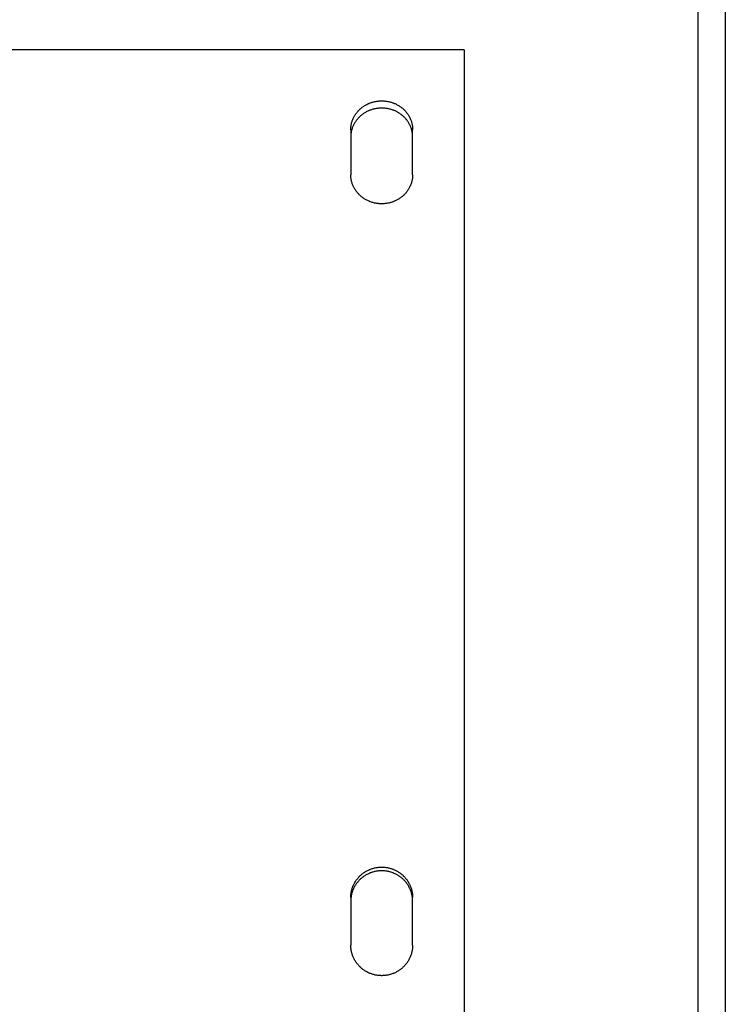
# Model space of a CAD drawing. Header units: inches. Extents: x 24 to 1128, y -69 to 748.
# Tile 114 of 256: x 180.5 to 186.92, y 311.49 to 320.44. Entities that reach past the tile are written whole.
import ezdxf

# ---------------------------------------------------------------- set-up
doc = ezdxf.new("R2010")
doc.units = ezdxf.units.IN
doc.header["$LTSCALE"] = 32
doc.header["$MEASUREMENT"] = 0
doc.layers.add('Visible (ANSI)', color=7, linetype='Continuous', lineweight=30)

msp = doc.modelspace()

# ---------------------------------------------------------------- linework, layer by layer
at = {"layer": 'Visible (ANSI)'}
for p, q in [((186.66537, 343.36164), (186.66537, 302.53536)), ((186.91537, 343.11249), (186.91537, 302.55588)), ((184.54037, 320.17132), (168.54037, 320.17132)), ((184.54037, 320.17132), (184.54037, 304.00722)), ((183.50912, 319.44441), (183.50912, 319.03476)), ((184.07162, 319.03476), (184.07162, 319.44441)), ((183.50912, 312.46076), (183.50912, 312.02877)), ((184.07162, 312.02877), (184.07162, 312.46076))]:
    msp.add_line(p, q, dxfattribs=at)
for points, knots in [([(183.50912, 319.44441), (183.50912, 319.449), (183.50925, 319.45358), (183.5095, 319.45816), (183.50976, 319.46274), (183.51015, 319.46731), (183.51066, 319.47187), (183.51117, 319.47643), (183.51181, 319.48098), (183.51258, 319.4855), (183.51335, 319.49003), (183.51424, 319.49454), (183.51527, 319.49902), (183.51629, 319.5035), (183.51743, 319.50796), (183.5187, 319.51239), (183.51997, 319.51681), (183.52137, 319.52121), (183.52288, 319.52557), (183.5244, 319.52992), (183.52604, 319.53424), (183.5278, 319.53852), (183.52859, 319.54044), (183.5294, 319.54235), (183.53024, 319.54425), (183.53127, 319.54659), (183.53233, 319.54891), (183.53343, 319.55122), (183.53543, 319.55541), (183.53755, 319.55954), (183.53977, 319.56362), (183.542, 319.5677), (183.54435, 319.57173), (183.5468, 319.57569), (183.54925, 319.57966), (183.55182, 319.58357), (183.55449, 319.5874), (183.55717, 319.59124), (183.55995, 319.59502), (183.56283, 319.59872), (183.56572, 319.60243), (183.56871, 319.60606), (183.5718, 319.60962), (183.57488, 319.61317), (183.57807, 319.61665), (183.58136, 319.62006), (183.58464, 319.62346), (183.58802, 319.62678), (183.5915, 319.63002), (183.59166, 319.63017), (183.59182, 319.63032), (183.59198, 319.63047), (183.5953, 319.63355), (183.5987, 319.63655), (183.60218, 319.63947), (183.60583, 319.64253), (183.60956, 319.6455), (183.61337, 319.64838), (183.61719, 319.65126), (183.62108, 319.65405), (183.62505, 319.65674), (183.62903, 319.65943), (183.63307, 319.66202), (183.63719, 319.66451), (183.6413, 319.667), (183.64549, 319.66939), (183.64974, 319.67168), (183.65399, 319.67397), (183.65831, 319.67615), (183.66268, 319.67823), (183.66705, 319.6803), (183.67149, 319.68227), (183.67597, 319.68413), (183.67864, 319.68524), (183.68132, 319.6863), (183.68402, 319.68733), (183.68586, 319.68803), (183.68772, 319.68872), (183.68958, 319.68938), (183.69417, 319.69102), (183.69879, 319.69255), (183.70346, 319.69396), (183.70813, 319.69538), (183.71284, 319.69668), (183.71758, 319.69786), (183.72232, 319.69904), (183.72709, 319.70011), (183.73189, 319.70106), (183.73669, 319.70201), (183.74152, 319.70285), (183.74637, 319.70356), (183.75122, 319.70428), (183.75609, 319.70487), (183.76097, 319.70535), (183.76585, 319.70583), (183.77074, 319.70619), (183.77565, 319.70643), (183.78055, 319.70667), (183.78546, 319.70679), (183.79037, 319.70679), (183.79104, 319.70679), (183.79171, 319.70678), (183.79238, 319.70678), (183.79662, 319.70675), (183.80086, 319.70663), (183.80509, 319.70643), (183.80999, 319.70619), (183.81489, 319.70583), (183.81977, 319.70535), (183.82465, 319.70487), (183.82952, 319.70428), (183.83437, 319.70356), (183.83922, 319.70285), (183.84404, 319.70201), (183.84884, 319.70106), (183.85365, 319.70011), (183.85842, 319.69904), (183.86316, 319.69786), (183.8679, 319.69668), (183.87261, 319.69538), (183.87728, 319.69396), (183.88194, 319.69255), (183.88657, 319.69102), (183.89116, 319.68938), (183.89308, 319.6887), (183.89498, 319.68799), (183.89688, 319.68727), (183.89953, 319.68626), (183.90216, 319.68522), (183.90476, 319.68413), (183.90925, 319.68227), (183.91368, 319.6803), (183.91805, 319.67823), (183.92243, 319.67615), (183.92675, 319.67397), (183.93099, 319.67168), (183.93525, 319.66939), (183.93943, 319.667), (183.94355, 319.66451), (183.94767, 319.66202), (183.95171, 319.65943), (183.95568, 319.65674), (183.95965, 319.65405), (183.96355, 319.65126), (183.96737, 319.64838), (183.97118, 319.6455), (183.97491, 319.64253), (183.97856, 319.63947), (183.98056, 319.63779), (183.98253, 319.63609), (183.98448, 319.63435), (183.98609, 319.63293), (183.98767, 319.63148), (183.98924, 319.63002), (183.99272, 319.62678), (183.9961, 319.62346), (183.99938, 319.62006), (184.00267, 319.61665), (184.00585, 319.61317), (184.00894, 319.60962), (184.01203, 319.60606), (184.01502, 319.60243), (184.01791, 319.59872), (184.02079, 319.59502), (184.02357, 319.59125), (184.02625, 319.5874), (184.02892, 319.58357), (184.03148, 319.57966), (184.03394, 319.57569), (184.03639, 319.57173), (184.03873, 319.5677), (184.04097, 319.56362), (184.04271, 319.56043), (184.04438, 319.55721), (184.04598, 319.55395), (184.04643, 319.55304), (184.04687, 319.55213), (184.0473, 319.55122), (184.0493, 319.54703), (184.05118, 319.5428), (184.05294, 319.53852), (184.0547, 319.53425), (184.05634, 319.52993), (184.05785, 319.52557), (184.05937, 319.52121), (184.06077, 319.51682), (184.06204, 319.51239), (184.06318, 319.50839), (184.06423, 319.50437), (184.06517, 319.50032), (184.06527, 319.49989), (184.06537, 319.49946), (184.06547, 319.49902), (184.06649, 319.49454), (184.06739, 319.49003), (184.06816, 319.4855), (184.06892, 319.48097), (184.06957, 319.47643), (184.07008, 319.47187), (184.07059, 319.46731), (184.07098, 319.46274), (184.07123, 319.45816), (184.07149, 319.45358), (184.07162, 319.44899), (184.07162, 319.44441)], [0, 0, 0, 0, 0.0375338, 0.0375338, 0.0375338, 0.0751179, 0.0751179, 0.0751179, 0.1127326, 0.1127326, 0.1127326, 0.1503562, 0.1503562, 0.1503562, 0.1879645, 0.1879645, 0.1879645, 0.2255309, 0.2255309, 0.2255309, 0.2630259, 0.2630259, 0.2630259, 0.2798106, 0.2798106, 0.2798106, 0.3004493, 0.3004493, 0.3004493, 0.3379287, 0.3379287, 0.3379287, 0.3754615, 0.3754615, 0.3754615, 0.4130229, 0.4130229, 0.4130229, 0.450587, 0.450587, 0.450587, 0.4881274, 0.4881274, 0.4881274, 0.5256175, 0.5256175, 0.5256175, 0.5630318, 0.5630318, 0.5630318, 0.564774, 0.564774, 0.564774, 0.6004411, 0.6004411, 0.6004411, 0.6379268, 0.6379268, 0.6379268, 0.6754533, 0.6754533, 0.6754533, 0.7129876, 0.7129876, 0.7129876, 0.7505009, 0.7505009, 0.7505009, 0.7879694, 0.7879694, 0.7879694, 0.8253763, 0.8253763, 0.8253763, 0.8475498, 0.8475498, 0.8475498, 0.8627288, 0.8627288, 0.8627288, 0.9001555, 0.9001555, 0.9001555, 0.9376465, 0.9376465, 0.9376465, 0.975161, 0.975161, 0.975161, 1.0126663, 1.0126663, 1.0126663, 1.0501387, 1.0501387, 1.0501387, 1.0875623, 1.0875623, 1.0875623, 1.1249275, 1.1249275, 1.1249275, 1.1300195, 1.1300195, 1.1300195, 1.1622761, 1.1622761, 1.1622761, 1.1996813, 1.1996813, 1.1996813, 1.2371359, 1.2371359, 1.2371359, 1.274625, 1.274625, 1.274625, 1.3121256, 1.3121256, 1.3121256, 1.349606, 1.349606, 1.349606, 1.3870263, 1.3870263, 1.3870263, 1.4026421, 1.4026421, 1.4026421, 1.4243744, 1.4243744, 1.4243744, 1.4617728, 1.4617728, 1.4617728, 1.4992285, 1.4992285, 1.4992285, 1.5367238, 1.5367238, 1.5367238, 1.5742344, 1.5742344, 1.5742344, 1.6117307, 1.6117307, 1.6117307, 1.6491793, 1.6491793, 1.6491793, 1.6696603, 1.6696603, 1.6696603, 1.6865644, 1.6865644, 1.6865644, 1.7240046, 1.7240046, 1.7240046, 1.7615052, 1.7615052, 1.7615052, 1.7990407, 1.7990407, 1.7990407, 1.8365849, 1.8365849, 1.8365849, 1.8741116, 1.8741116, 1.8741116, 1.9115949, 1.9115949, 1.9115949, 1.9408536, 1.9408536, 1.9408536, 1.9490138, 1.9490138, 1.9490138, 1.9864405, 1.9864405, 1.9864405, 2.023891, 2.023891, 2.023891, 2.0613394, 2.0613394, 2.0613394, 2.0951394, 2.0951394, 2.0951394, 2.0987624, 2.0987624, 2.0987624, 2.1362026, 2.1362026, 2.1362026, 2.1736806, 2.1736806, 2.1736806, 2.211174, 2.211174, 2.211174, 2.2486619, 2.2486619, 2.2486619, 2.2486619]), ([(184.07162, 319.37944), (184.07162, 319.384), (184.07149, 319.38857), (184.07123, 319.39312), (184.07098, 319.39768), (184.07059, 319.40223), (184.07008, 319.40677), (184.06957, 319.41131), (184.06892, 319.41583), (184.06816, 319.42034), (184.06739, 319.42484), (184.06649, 319.42933), (184.06547, 319.43379), (184.06445, 319.43825), (184.06331, 319.44269), (184.06204, 319.4471), (184.06077, 319.4515), (184.05937, 319.45587), (184.05785, 319.46022), (184.05634, 319.46455), (184.0547, 319.46885), (184.05294, 319.47311), (184.05221, 319.47487), (184.05147, 319.47662), (184.0507, 319.47836), (184.04961, 319.48084), (184.04848, 319.4833), (184.0473, 319.48574), (184.04531, 319.48991), (184.04319, 319.49403), (184.04097, 319.49809), (184.03873, 319.50215), (184.03639, 319.50616), (184.03394, 319.5101), (184.03148, 319.51405), (184.02892, 319.51794), (184.02625, 319.52176), (184.02357, 319.52558), (184.02079, 319.52934), (184.01791, 319.53303), (184.01502, 319.53671), (184.01203, 319.54033), (184.00894, 319.54387), (184.00585, 319.54741), (184.00267, 319.55087), (183.99938, 319.55426), (183.99615, 319.55759), (183.99283, 319.56084), (183.98941, 319.56402), (183.98588, 319.5673), (183.98226, 319.57048), (183.97856, 319.57358), (183.97491, 319.57663), (183.97118, 319.57959), (183.96737, 319.58245), (183.96355, 319.58532), (183.95965, 319.58809), (183.95568, 319.59077), (183.95171, 319.59344), (183.94767, 319.59602), (183.94355, 319.5985), (183.93943, 319.60098), (183.93525, 319.60336), (183.93099, 319.60564), (183.92675, 319.60791), (183.92243, 319.61009), (183.91805, 319.61215), (183.91368, 319.61422), (183.90925, 319.61618), (183.90476, 319.61803), (183.90232, 319.61904), (183.89986, 319.62002), (183.89738, 319.62097), (183.89532, 319.62175), (183.89324, 319.62252), (183.89116, 319.62326), (183.88657, 319.62489), (183.88194, 319.62641), (183.87728, 319.62782), (183.87261, 319.62922), (183.8679, 319.63052), (183.86316, 319.63169), (183.85842, 319.63287), (183.85365, 319.63394), (183.84884, 319.63488), (183.84404, 319.63583), (183.83922, 319.63666), (183.83437, 319.63737), (183.82952, 319.63808), (183.82465, 319.63868), (183.81977, 319.63915), (183.81489, 319.63963), (183.80999, 319.63998), (183.80509, 319.64022), (183.80019, 319.64046), (183.79528, 319.64058), (183.79037, 319.64058), (183.78978, 319.64058), (183.78919, 319.64058), (183.7886, 319.64058), (183.78428, 319.64055), (183.77996, 319.64043), (183.77565, 319.64022), (183.77074, 319.63998), (183.76585, 319.63963), (183.76097, 319.63915), (183.75609, 319.63868), (183.75122, 319.63808), (183.74637, 319.63737), (183.74152, 319.63666), (183.73669, 319.63583), (183.73189, 319.63488), (183.72709, 319.63394), (183.72232, 319.63287), (183.71758, 319.63169), (183.71284, 319.63052), (183.70813, 319.62922), (183.70346, 319.62782), (183.69879, 319.62641), (183.69417, 319.62489), (183.68958, 319.62326), (183.68758, 319.62255), (183.68559, 319.62182), (183.68361, 319.62106), (183.68105, 319.62009), (183.6785, 319.61908), (183.67597, 319.61803), (183.67149, 319.61618), (183.66706, 319.61422), (183.66268, 319.61215), (183.65831, 319.61009), (183.65399, 319.60791), (183.64974, 319.60564), (183.64549, 319.60336), (183.64131, 319.60098), (183.63719, 319.5985), (183.63307, 319.59602), (183.62903, 319.59344), (183.62505, 319.59077), (183.62109, 319.58809), (183.61719, 319.58532), (183.61337, 319.58245), (183.60956, 319.57959), (183.60583, 319.57663), (183.60218, 319.57358), (183.60003, 319.57178), (183.59791, 319.56996), (183.59582, 319.5681), (183.59437, 319.56681), (183.59292, 319.5655), (183.5915, 319.56417), (183.58802, 319.56095), (183.58464, 319.55764), (183.58136, 319.55426), (183.57807, 319.55087), (183.57488, 319.54741), (183.5718, 319.54387), (183.56871, 319.54033), (183.56572, 319.53671), (183.56283, 319.53303), (183.55995, 319.52934), (183.55717, 319.52558), (183.55449, 319.52176), (183.55182, 319.51794), (183.54926, 319.51405), (183.5468, 319.5101), (183.54435, 319.50616), (183.542, 319.50215), (183.53977, 319.49809), (183.53794, 319.49474), (183.53618, 319.49135), (183.53449, 319.48793), (183.53414, 319.4872), (183.53378, 319.48647), (183.53343, 319.48574), (183.53144, 319.48158), (183.52956, 319.47736), (183.5278, 319.47311), (183.52604, 319.46885), (183.5244, 319.46455), (183.52288, 319.46022), (183.52137, 319.45588), (183.51997, 319.4515), (183.5187, 319.4471), (183.51753, 319.44303), (183.51646, 319.43893), (183.5155, 319.4348), (183.51542, 319.43447), (183.51534, 319.43413), (183.51527, 319.43379), (183.51424, 319.42933), (183.51335, 319.42484), (183.51258, 319.42034), (183.51181, 319.41583), (183.51117, 319.41131), (183.51066, 319.40677), (183.51015, 319.40223), (183.50976, 319.39768), (183.5095, 319.39312), (183.50925, 319.38857), (183.50912, 319.384), (183.50912, 319.37944)], [0, 0, 0, 0, 0.0373586, 0.0373586, 0.0373586, 0.0747701, 0.0747701, 0.0747701, 0.1122148, 0.1122148, 0.1122148, 0.1496709, 0.1496709, 0.1496709, 0.1871144, 0.1871144, 0.1871144, 0.2245187, 0.2245187, 0.2245187, 0.2618544, 0.2618544, 0.2618544, 0.2772413, 0.2772413, 0.2772413, 0.2991263, 0.2991263, 0.2991263, 0.3364637, 0.3364637, 0.3364637, 0.3738614, 0.3738614, 0.3738614, 0.4112945, 0.4112945, 0.4112945, 0.448737, 0.448737, 0.448737, 0.4861623, 0.4861623, 0.4861623, 0.5235439, 0.5235439, 0.5235439, 0.5602595, 0.5602595, 0.5602595, 0.5981821, 0.5981821, 0.5981821, 0.6355906, 0.6355906, 0.6355906, 0.6730459, 0.6730459, 0.6730459, 0.7105155, 0.7105155, 0.7105155, 0.7479705, 0.7479705, 0.7479705, 0.7853877, 0.7853877, 0.7853877, 0.8227503, 0.8227503, 0.8227503, 0.8431011, 0.8431011, 0.8431011, 0.8600691, 0.8600691, 0.8600691, 0.8974681, 0.8974681, 0.8974681, 0.9349314, 0.9349314, 0.9349314, 0.9724193, 0.9724193, 0.9724193, 1.0099003, 1.0099003, 1.0099003, 1.0473516, 1.0473516, 1.0473516, 1.0847584, 1.0847584, 1.0847584, 1.1221121, 1.1221121, 1.1221121, 1.1266091, 1.1266091, 1.1266091, 1.1594519, 1.1594519, 1.1594519, 1.1968422, 1.1968422, 1.1968422, 1.2342763, 1.2342763, 1.2342763, 1.2717406, 1.2717406, 1.2717406, 1.3092132, 1.3092132, 1.3092132, 1.3466636, 1.3466636, 1.3466636, 1.3840531, 1.3840531, 1.3840531, 1.4003166, 1.4003166, 1.4003166, 1.4213674, 1.4213674, 1.4213674, 1.4587246, 1.4587246, 1.4587246, 1.4961321, 1.4961321, 1.4961321, 1.5335722, 1.5335722, 1.5335722, 1.5710203, 1.5710203, 1.5710203, 1.6084468, 1.6084468, 1.6084468, 1.6458183, 1.6458183, 1.6458183, 1.667778, 1.667778, 1.667778, 1.6831155, 1.6831155, 1.6831155, 1.7204555, 1.7204555, 1.7204555, 1.7578485, 1.7578485, 1.7578485, 1.795269, 1.795269, 1.795269, 1.8326911, 1.8326911, 1.8326911, 1.8700886, 1.8700886, 1.8700886, 1.9074359, 1.9074359, 1.9074359, 1.9381946, 1.9381946, 1.9381946, 1.944711, 1.944711, 1.944711, 1.981984, 1.981984, 1.981984, 2.0192766, 2.0192766, 2.0192766, 2.0565625, 2.0565625, 2.0565625, 2.0910087, 2.0910087, 2.0910087, 2.093818, 2.093818, 2.093818, 2.131085, 2.131085, 2.131085, 2.1683881, 2.1683881, 2.1683881, 2.205705, 2.205705, 2.205705, 2.243015, 2.243015, 2.243015, 2.243015]), ([(184.07162, 319.03476), (184.07162, 319.03015), (184.07149, 319.02554), (184.07123, 319.02094), (184.07098, 319.01634), (184.07059, 319.01175), (184.07008, 319.00717), (184.06957, 319.00258), (184.06892, 318.99801), (184.06816, 318.99346), (184.06739, 318.98891), (184.06649, 318.98438), (184.06547, 318.97987), (184.06445, 318.97536), (184.06331, 318.97088), (184.06204, 318.96642), (184.06077, 318.96197), (184.05937, 318.95755), (184.05785, 318.95317), (184.05634, 318.94879), (184.0547, 318.94444), (184.05294, 318.94013), (184.05215, 318.9382), (184.05134, 318.93628), (184.0505, 318.93436), (184.04947, 318.93201), (184.0484, 318.92967), (184.0473, 318.92735), (184.04531, 318.92313), (184.04319, 318.91897), (184.04097, 318.91486), (184.03874, 318.91075), (184.03639, 318.9067), (184.03394, 318.9027), (184.03148, 318.89871), (184.02892, 318.89477), (184.02625, 318.89091), (184.02357, 318.88704), (184.02079, 318.88323), (184.01791, 318.8795), (184.01502, 318.87577), (184.01203, 318.87211), (184.00894, 318.86852), (184.00585, 318.86494), (184.00267, 318.86143), (183.99938, 318.85799), (183.9961, 318.85457), (183.99272, 318.85122), (183.98924, 318.84795), (183.98908, 318.8478), (183.98892, 318.84765), (183.98876, 318.8475), (183.98544, 318.84439), (183.98204, 318.84136), (183.97856, 318.83842), (183.97491, 318.83533), (183.97118, 318.83233), (183.96737, 318.82943), (183.96355, 318.82652), (183.95965, 318.82371), (183.95568, 318.821), (183.95171, 318.81829), (183.94767, 318.81567), (183.94355, 318.81315), (183.93943, 318.81064), (183.93525, 318.80823), (183.93099, 318.80592), (183.92675, 318.80361), (183.92243, 318.80141), (183.91805, 318.79931), (183.91368, 318.79721), (183.90925, 318.79523), (183.90476, 318.79335), (183.9021, 318.79223), (183.89942, 318.79115), (183.89672, 318.79012), (183.89488, 318.78941), (183.89302, 318.78872), (183.89116, 318.78804), (183.88657, 318.78639), (183.88194, 318.78485), (183.87728, 318.78342), (183.87261, 318.78199), (183.8679, 318.78068), (183.86316, 318.77948), (183.85842, 318.77829), (183.85365, 318.77721), (183.84884, 318.77625), (183.84404, 318.77529), (183.83922, 318.77445), (183.83437, 318.77373), (183.82952, 318.773), (183.82465, 318.7724), (183.81977, 318.77192), (183.81489, 318.77143), (183.80999, 318.77107), (183.80509, 318.77083), (183.80019, 318.77059), (183.79528, 318.77047), (183.79037, 318.77047), (183.7897, 318.77047), (183.78903, 318.77047), (183.78836, 318.77047), (183.78412, 318.7705), (183.77988, 318.77062), (183.77565, 318.77083), (183.77074, 318.77107), (183.76585, 318.77143), (183.76097, 318.77192), (183.75609, 318.7724), (183.75122, 318.773), (183.74637, 318.77373), (183.74152, 318.77445), (183.73669, 318.77529), (183.73189, 318.77625), (183.72709, 318.77721), (183.72232, 318.77829), (183.71758, 318.77948), (183.71284, 318.78068), (183.70813, 318.78199), (183.70346, 318.78342), (183.69879, 318.78485), (183.69417, 318.78639), (183.68958, 318.78804), (183.68766, 318.78874), (183.68576, 318.78945), (183.68386, 318.79018), (183.68121, 318.7912), (183.67858, 318.79225), (183.67597, 318.79335), (183.67149, 318.79523), (183.66705, 318.79721), (183.66268, 318.79931), (183.65831, 318.80141), (183.65399, 318.80361), (183.64974, 318.80592), (183.64549, 318.80823), (183.64131, 318.81064), (183.63719, 318.81315), (183.63307, 318.81567), (183.62903, 318.81828), (183.62505, 318.821), (183.62108, 318.82371), (183.61719, 318.82652), (183.61337, 318.82943), (183.60956, 318.83233), (183.60583, 318.83533), (183.60218, 318.83842), (183.60018, 318.84011), (183.59821, 318.84183), (183.59626, 318.84358), (183.59465, 318.84502), (183.59306, 318.84648), (183.5915, 318.84795), (183.58802, 318.85122), (183.58464, 318.85457), (183.58136, 318.85799), (183.57807, 318.86143), (183.57488, 318.86494), (183.5718, 318.86852), (183.56871, 318.87211), (183.56572, 318.87577), (183.56283, 318.8795), (183.55995, 318.88323), (183.55717, 318.88704), (183.55449, 318.89091), (183.55182, 318.89477), (183.54926, 318.89871), (183.5468, 318.9027), (183.54435, 318.9067), (183.542, 318.91075), (183.53977, 318.91486), (183.53803, 318.91807), (183.53636, 318.92132), (183.53476, 318.9246), (183.53431, 318.92551), (183.53387, 318.92643), (183.53343, 318.92735), (183.53144, 318.93156), (183.52956, 318.93583), (183.5278, 318.94013), (183.52604, 318.94443), (183.5244, 318.94878), (183.52288, 318.95317), (183.52137, 318.95755), (183.51997, 318.96197), (183.5187, 318.96642), (183.51756, 318.97044), (183.51651, 318.97449), (183.51557, 318.97856), (183.51546, 318.979), (183.51536, 318.97943), (183.51527, 318.97987), (183.51424, 318.98438), (183.51335, 318.98891), (183.51258, 318.99346), (183.51181, 318.99802), (183.51117, 319.00259), (183.51066, 319.00717), (183.51015, 319.01175), (183.50976, 319.01634), (183.5095, 319.02094), (183.50925, 319.02554), (183.50912, 319.03015), (183.50912, 319.03476)], [0, 0, 0, 0, 0.0375338, 0.0375338, 0.0375338, 0.0751179, 0.0751179, 0.0751179, 0.1127326, 0.1127326, 0.1127326, 0.1503562, 0.1503562, 0.1503562, 0.1879645, 0.1879645, 0.1879645, 0.2255309, 0.2255309, 0.2255309, 0.2630259, 0.2630259, 0.2630259, 0.2798106, 0.2798106, 0.2798106, 0.3004493, 0.3004493, 0.3004493, 0.3379287, 0.3379287, 0.3379287, 0.3754615, 0.3754615, 0.3754615, 0.4130229, 0.4130229, 0.4130229, 0.450587, 0.450587, 0.450587, 0.4881274, 0.4881274, 0.4881274, 0.5256175, 0.5256175, 0.5256175, 0.5630318, 0.5630318, 0.5630318, 0.564774, 0.564774, 0.564774, 0.6004411, 0.6004411, 0.6004411, 0.6379268, 0.6379268, 0.6379268, 0.6754533, 0.6754533, 0.6754533, 0.7129876, 0.7129876, 0.7129876, 0.7505009, 0.7505009, 0.7505009, 0.7879694, 0.7879694, 0.7879694, 0.8253763, 0.8253763, 0.8253763, 0.8475498, 0.8475498, 0.8475498, 0.8627288, 0.8627288, 0.8627288, 0.9001555, 0.9001555, 0.9001555, 0.9376465, 0.9376465, 0.9376465, 0.975161, 0.975161, 0.975161, 1.0126663, 1.0126663, 1.0126663, 1.0501387, 1.0501387, 1.0501387, 1.0875623, 1.0875623, 1.0875623, 1.1249275, 1.1249275, 1.1249275, 1.1300195, 1.1300195, 1.1300195, 1.1622761, 1.1622761, 1.1622761, 1.1996813, 1.1996813, 1.1996813, 1.2371359, 1.2371359, 1.2371359, 1.274625, 1.274625, 1.274625, 1.3121256, 1.3121256, 1.3121256, 1.349606, 1.349606, 1.349606, 1.3870263, 1.3870263, 1.3870263, 1.4026421, 1.4026421, 1.4026421, 1.4243744, 1.4243744, 1.4243744, 1.4617728, 1.4617728, 1.4617728, 1.4992285, 1.4992285, 1.4992285, 1.5367238, 1.5367238, 1.5367238, 1.5742344, 1.5742344, 1.5742344, 1.6117307, 1.6117307, 1.6117307, 1.6491793, 1.6491793, 1.6491793, 1.6696603, 1.6696603, 1.6696603, 1.6865644, 1.6865644, 1.6865644, 1.7240046, 1.7240046, 1.7240046, 1.7615052, 1.7615052, 1.7615052, 1.7990407, 1.7990407, 1.7990407, 1.8365849, 1.8365849, 1.8365849, 1.8741116, 1.8741116, 1.8741116, 1.9115949, 1.9115949, 1.9115949, 1.9408536, 1.9408536, 1.9408536, 1.9490138, 1.9490138, 1.9490138, 1.9864405, 1.9864405, 1.9864405, 2.023891, 2.023891, 2.023891, 2.0613394, 2.0613394, 2.0613394, 2.0951394, 2.0951394, 2.0951394, 2.0987624, 2.0987624, 2.0987624, 2.1362026, 2.1362026, 2.1362026, 2.1736806, 2.1736806, 2.1736806, 2.211174, 2.211174, 2.211174, 2.2486619, 2.2486619, 2.2486619, 2.2486619]), ([(183.50912, 312.46076), (183.50912, 312.46561), (183.50925, 312.47045), (183.5095, 312.47528), (183.50976, 312.48012), (183.51015, 312.48495), (183.51066, 312.48976), (183.51117, 312.49457), (183.51181, 312.49937), (183.51258, 312.50415), (183.51335, 312.50894), (183.51424, 312.5137), (183.51527, 312.51843), (183.51629, 312.52317), (183.51743, 312.52787), (183.5187, 312.53255), (183.51997, 312.53722), (183.52137, 312.54186), (183.52288, 312.54647), (183.5244, 312.55107), (183.52604, 312.55563), (183.5278, 312.56016), (183.52859, 312.56218), (183.5294, 312.5642), (183.53024, 312.56621), (183.53127, 312.56868), (183.53233, 312.57113), (183.53343, 312.57357), (183.53543, 312.57799), (183.53755, 312.58236), (183.53977, 312.58667), (183.542, 312.59098), (183.54435, 312.59524), (183.5468, 312.59942), (183.54925, 312.60362), (183.55182, 312.60774), (183.55449, 312.6118), (183.55717, 312.61586), (183.55995, 312.61985), (183.56283, 312.62376), (183.56572, 312.62767), (183.56871, 312.63151), (183.5718, 312.63527), (183.57488, 312.63903), (183.57807, 312.64271), (183.58136, 312.64631), (183.58464, 312.6499), (183.58802, 312.65341), (183.5915, 312.65683), (183.59166, 312.65699), (183.59182, 312.65715), (183.59198, 312.65731), (183.5953, 312.66057), (183.5987, 312.66374), (183.60218, 312.66682), (183.60583, 312.67006), (183.60956, 312.6732), (183.61337, 312.67624), (183.61719, 312.67929), (183.62108, 312.68223), (183.62505, 312.68508), (183.62903, 312.68792), (183.63307, 312.69066), (183.63719, 312.69329), (183.6413, 312.69593), (183.64549, 312.69845), (183.64974, 312.70087), (183.65399, 312.70329), (183.65831, 312.7056), (183.66268, 312.7078), (183.66705, 312.70999), (183.67149, 312.71207), (183.67597, 312.71404), (183.67864, 312.71521), (183.68132, 312.71633), (183.68402, 312.71742), (183.68586, 312.71816), (183.68772, 312.71889), (183.68958, 312.71959), (183.69417, 312.72133), (183.69879, 312.72294), (183.70346, 312.72443), (183.70813, 312.72593), (183.71284, 312.7273), (183.71758, 312.72855), (183.72232, 312.7298), (183.72709, 312.73093), (183.73189, 312.73194), (183.73669, 312.73294), (183.74152, 312.73383), (183.74637, 312.73458), (183.75122, 312.73534), (183.75609, 312.73597), (183.76097, 312.73648), (183.76585, 312.73698), (183.77074, 312.73736), (183.77565, 312.73761), (183.78055, 312.73787), (183.78546, 312.73799), (183.79037, 312.73799), (183.79104, 312.73799), (183.79171, 312.73799), (183.79238, 312.73799), (183.79662, 312.73796), (183.80086, 312.73783), (183.80509, 312.73761), (183.80999, 312.73736), (183.81489, 312.73698), (183.81977, 312.73648), (183.82465, 312.73597), (183.82952, 312.73534), (183.83437, 312.73458), (183.83922, 312.73383), (183.84404, 312.73294), (183.84884, 312.73194), (183.85365, 312.73093), (183.85842, 312.7298), (183.86316, 312.72855), (183.8679, 312.7273), (183.87261, 312.72593), (183.87728, 312.72443), (183.88194, 312.72294), (183.88657, 312.72133), (183.89116, 312.71959), (183.89308, 312.71887), (183.89498, 312.71812), (183.89688, 312.71736), (183.89953, 312.71629), (183.90216, 312.71518), (183.90476, 312.71404), (183.90925, 312.71207), (183.91368, 312.70999), (183.91805, 312.7078), (183.92243, 312.7056), (183.92675, 312.70329), (183.93099, 312.70087), (183.93525, 312.69845), (183.93943, 312.69593), (183.94355, 312.69329), (183.94767, 312.69066), (183.95171, 312.68792), (183.95568, 312.68508), (183.95965, 312.68223), (183.96355, 312.67929), (183.96737, 312.67624), (183.97118, 312.6732), (183.97491, 312.67006), (183.97856, 312.66682), (183.98056, 312.66505), (183.98253, 312.66325), (183.98448, 312.66142), (183.98609, 312.65991), (183.98767, 312.65838), (183.98924, 312.65683), (183.99272, 312.65341), (183.9961, 312.6499), (183.99938, 312.64631), (184.00267, 312.64271), (184.00585, 312.63903), (184.00894, 312.63527), (184.01203, 312.63151), (184.01502, 312.62767), (184.01791, 312.62376), (184.02079, 312.61985), (184.02357, 312.61586), (184.02625, 312.6118), (184.02892, 312.60774), (184.03148, 312.60362), (184.03394, 312.59942), (184.03639, 312.59524), (184.03873, 312.59098), (184.04097, 312.58667), (184.04271, 312.5833), (184.04438, 312.5799), (184.04598, 312.57645), (184.04643, 312.57549), (184.04687, 312.57453), (184.0473, 312.57357), (184.0493, 312.56914), (184.05118, 312.56467), (184.05294, 312.56016), (184.0547, 312.55564), (184.05634, 312.55107), (184.05785, 312.54647), (184.05937, 312.54187), (184.06077, 312.53723), (184.06204, 312.53255), (184.06318, 312.52833), (184.06423, 312.52408), (184.06517, 312.51981), (184.06527, 312.51935), (184.06537, 312.51889), (184.06547, 312.51843), (184.06649, 312.51369), (184.06739, 312.50893), (184.06816, 312.50415), (184.06892, 312.49937), (184.06957, 312.49457), (184.07008, 312.48976), (184.07059, 312.48494), (184.07098, 312.48011), (184.07123, 312.47528), (184.07149, 312.47045), (184.07162, 312.4656), (184.07162, 312.46076)], [0, 0, 0, 0, 0.0375338, 0.0375338, 0.0375338, 0.0751179, 0.0751179, 0.0751179, 0.1127326, 0.1127326, 0.1127326, 0.1503562, 0.1503562, 0.1503562, 0.1879645, 0.1879645, 0.1879645, 0.2255309, 0.2255309, 0.2255309, 0.2630259, 0.2630259, 0.2630259, 0.2798106, 0.2798106, 0.2798106, 0.3004493, 0.3004493, 0.3004493, 0.3379287, 0.3379287, 0.3379287, 0.3754615, 0.3754615, 0.3754615, 0.4130229, 0.4130229, 0.4130229, 0.450587, 0.450587, 0.450587, 0.4881274, 0.4881274, 0.4881274, 0.5256175, 0.5256175, 0.5256175, 0.5630318, 0.5630318, 0.5630318, 0.564774, 0.564774, 0.564774, 0.6004411, 0.6004411, 0.6004411, 0.6379268, 0.6379268, 0.6379268, 0.6754533, 0.6754533, 0.6754533, 0.7129876, 0.7129876, 0.7129876, 0.7505009, 0.7505009, 0.7505009, 0.7879694, 0.7879694, 0.7879694, 0.8253763, 0.8253763, 0.8253763, 0.8475498, 0.8475498, 0.8475498, 0.8627288, 0.8627288, 0.8627288, 0.9001555, 0.9001555, 0.9001555, 0.9376465, 0.9376465, 0.9376465, 0.975161, 0.975161, 0.975161, 1.0126663, 1.0126663, 1.0126663, 1.0501387, 1.0501387, 1.0501387, 1.0875623, 1.0875623, 1.0875623, 1.1249275, 1.1249275, 1.1249275, 1.1300195, 1.1300195, 1.1300195, 1.1622761, 1.1622761, 1.1622761, 1.1996813, 1.1996813, 1.1996813, 1.2371359, 1.2371359, 1.2371359, 1.274625, 1.274625, 1.274625, 1.3121256, 1.3121256, 1.3121256, 1.349606, 1.349606, 1.349606, 1.3870263, 1.3870263, 1.3870263, 1.4026421, 1.4026421, 1.4026421, 1.4243744, 1.4243744, 1.4243744, 1.4617728, 1.4617728, 1.4617728, 1.4992285, 1.4992285, 1.4992285, 1.5367238, 1.5367238, 1.5367238, 1.5742344, 1.5742344, 1.5742344, 1.6117307, 1.6117307, 1.6117307, 1.6491793, 1.6491793, 1.6491793, 1.6696603, 1.6696603, 1.6696603, 1.6865644, 1.6865644, 1.6865644, 1.7240046, 1.7240046, 1.7240046, 1.7615052, 1.7615052, 1.7615052, 1.7990407, 1.7990407, 1.7990407, 1.8365849, 1.8365849, 1.8365849, 1.8741116, 1.8741116, 1.8741116, 1.9115949, 1.9115949, 1.9115949, 1.9408536, 1.9408536, 1.9408536, 1.9490138, 1.9490138, 1.9490138, 1.9864405, 1.9864405, 1.9864405, 2.023891, 2.023891, 2.023891, 2.0613394, 2.0613394, 2.0613394, 2.0951394, 2.0951394, 2.0951394, 2.0987624, 2.0987624, 2.0987624, 2.1362026, 2.1362026, 2.1362026, 2.1736806, 2.1736806, 2.1736806, 2.211174, 2.211174, 2.211174, 2.2486619, 2.2486619, 2.2486619, 2.2486619]), ([(184.07162, 312.42866), (184.07162, 312.43348), (184.07149, 312.4383), (184.07123, 312.44311), (184.07098, 312.44793), (184.07059, 312.45273), (184.07008, 312.45752), (184.06957, 312.46232), (184.06892, 312.46709), (184.06816, 312.47185), (184.06739, 312.47661), (184.06649, 312.48135), (184.06547, 312.48606), (184.06445, 312.49077), (184.06331, 312.49546), (184.06204, 312.50011), (184.06077, 312.50476), (184.05937, 312.50938), (184.05785, 312.51397), (184.05634, 312.51854), (184.0547, 312.52309), (184.05294, 312.52759), (184.05221, 312.52944), (184.05147, 312.53129), (184.0507, 312.53313), (184.04961, 312.53575), (184.04848, 312.53836), (184.0473, 312.54094), (184.04531, 312.54534), (184.04319, 312.54969), (184.04097, 312.55398), (184.03873, 312.55827), (184.03639, 312.5625), (184.03394, 312.56667), (184.03148, 312.57085), (184.02892, 312.57495), (184.02625, 312.57899), (184.02357, 312.58303), (184.02079, 312.587), (184.01791, 312.59089), (184.01502, 312.59479), (184.01203, 312.59861), (184.00894, 312.60235), (184.00585, 312.60609), (184.00267, 312.60975), (183.99938, 312.61334), (183.99615, 312.61685), (183.99283, 312.62029), (183.98941, 312.62365), (183.98588, 312.62711), (183.98226, 312.63048), (183.97856, 312.63375), (183.97491, 312.63698), (183.97118, 312.6401), (183.96737, 312.64313), (183.96355, 312.64616), (183.95965, 312.64909), (183.95568, 312.65192), (183.95171, 312.65475), (183.94767, 312.65748), (183.94355, 312.6601), (183.93943, 312.66272), (183.93525, 312.66524), (183.93099, 312.66764), (183.92675, 312.67005), (183.92243, 312.67235), (183.91805, 312.67453), (183.91368, 312.67672), (183.90925, 312.67879), (183.90476, 312.68075), (183.90232, 312.68182), (183.89986, 312.68285), (183.89738, 312.68385), (183.89532, 312.68468), (183.89324, 312.68549), (183.89116, 312.68627), (183.88657, 312.688), (183.88194, 312.68961), (183.87728, 312.69109), (183.87261, 312.69258), (183.8679, 312.69395), (183.86316, 312.69519), (183.85842, 312.69644), (183.85365, 312.69756), (183.84884, 312.69856), (183.84404, 312.69956), (183.83922, 312.70044), (183.83437, 312.70119), (183.82952, 312.70195), (183.82465, 312.70258), (183.81977, 312.70308), (183.81489, 312.70358), (183.80999, 312.70396), (183.80509, 312.70421), (183.80019, 312.70446), (183.79528, 312.70459), (183.79037, 312.70459), (183.78978, 312.70459), (183.78919, 312.70459), (183.7886, 312.70458), (183.78428, 312.70456), (183.77996, 312.70443), (183.77565, 312.70421), (183.77074, 312.70396), (183.76585, 312.70358), (183.76097, 312.70308), (183.75609, 312.70258), (183.75122, 312.70195), (183.74637, 312.70119), (183.74152, 312.70044), (183.73669, 312.69956), (183.73189, 312.69856), (183.72709, 312.69756), (183.72232, 312.69644), (183.71758, 312.69519), (183.71284, 312.69395), (183.70813, 312.69258), (183.70346, 312.69109), (183.69879, 312.68961), (183.69417, 312.688), (183.68958, 312.68627), (183.68758, 312.68552), (183.68559, 312.68475), (183.68361, 312.68395), (183.68105, 312.68292), (183.6785, 312.68185), (183.67597, 312.68075), (183.67149, 312.67879), (183.66706, 312.67672), (183.66268, 312.67453), (183.65831, 312.67235), (183.65399, 312.67005), (183.64974, 312.66764), (183.64549, 312.66524), (183.64131, 312.66272), (183.63719, 312.6601), (183.63307, 312.65748), (183.62903, 312.65475), (183.62505, 312.65192), (183.62109, 312.64909), (183.61719, 312.64616), (183.61337, 312.64313), (183.60956, 312.6401), (183.60583, 312.63698), (183.60218, 312.63375), (183.60003, 312.63186), (183.59791, 312.62993), (183.59582, 312.62797), (183.59437, 312.6266), (183.59292, 312.62521), (183.5915, 312.62381), (183.58802, 312.6204), (183.58464, 312.61691), (183.58136, 312.61334), (183.57807, 312.60976), (183.57488, 312.60609), (183.5718, 312.60235), (183.56871, 312.59861), (183.56572, 312.59479), (183.56283, 312.59089), (183.55995, 312.587), (183.55717, 312.58303), (183.55449, 312.57899), (183.55182, 312.57495), (183.54926, 312.57085), (183.5468, 312.56667), (183.54435, 312.56251), (183.542, 312.55827), (183.53977, 312.55398), (183.53794, 312.55044), (183.53618, 312.54686), (183.53449, 312.54324), (183.53414, 312.54248), (183.53378, 312.54171), (183.53343, 312.54094), (183.53144, 312.53653), (183.52956, 312.53208), (183.5278, 312.52759), (183.52604, 312.52309), (183.5244, 312.51855), (183.52288, 312.51397), (183.52137, 312.50939), (183.51997, 312.50477), (183.5187, 312.50011), (183.51753, 312.49581), (183.51646, 312.49148), (183.5155, 312.48713), (183.51542, 312.48677), (183.51534, 312.48642), (183.51527, 312.48606), (183.51424, 312.48135), (183.51335, 312.47661), (183.51258, 312.47185), (183.51181, 312.46709), (183.51117, 312.46231), (183.51066, 312.45752), (183.51015, 312.45273), (183.50976, 312.44792), (183.5095, 312.44311), (183.50925, 312.4383), (183.50912, 312.43348), (183.50912, 312.42866)], [0, 0, 0, 0, 0.0373586, 0.0373586, 0.0373586, 0.0747701, 0.0747701, 0.0747701, 0.1122148, 0.1122148, 0.1122148, 0.1496709, 0.1496709, 0.1496709, 0.1871144, 0.1871144, 0.1871144, 0.2245187, 0.2245187, 0.2245187, 0.2618544, 0.2618544, 0.2618544, 0.2772413, 0.2772413, 0.2772413, 0.2991263, 0.2991263, 0.2991263, 0.3364637, 0.3364637, 0.3364637, 0.3738614, 0.3738614, 0.3738614, 0.4112945, 0.4112945, 0.4112945, 0.448737, 0.448737, 0.448737, 0.4861623, 0.4861623, 0.4861623, 0.5235439, 0.5235439, 0.5235439, 0.5602595, 0.5602595, 0.5602595, 0.5981821, 0.5981821, 0.5981821, 0.6355906, 0.6355906, 0.6355906, 0.6730459, 0.6730459, 0.6730459, 0.7105155, 0.7105155, 0.7105155, 0.7479705, 0.7479705, 0.7479705, 0.7853877, 0.7853877, 0.7853877, 0.8227503, 0.8227503, 0.8227503, 0.8431011, 0.8431011, 0.8431011, 0.8600691, 0.8600691, 0.8600691, 0.8974681, 0.8974681, 0.8974681, 0.9349314, 0.9349314, 0.9349314, 0.9724193, 0.9724193, 0.9724193, 1.0099003, 1.0099003, 1.0099003, 1.0473516, 1.0473516, 1.0473516, 1.0847584, 1.0847584, 1.0847584, 1.1221121, 1.1221121, 1.1221121, 1.1266091, 1.1266091, 1.1266091, 1.1594519, 1.1594519, 1.1594519, 1.1968422, 1.1968422, 1.1968422, 1.2342763, 1.2342763, 1.2342763, 1.2717406, 1.2717406, 1.2717406, 1.3092132, 1.3092132, 1.3092132, 1.3466636, 1.3466636, 1.3466636, 1.3840531, 1.3840531, 1.3840531, 1.4003166, 1.4003166, 1.4003166, 1.4213674, 1.4213674, 1.4213674, 1.4587246, 1.4587246, 1.4587246, 1.4961321, 1.4961321, 1.4961321, 1.5335722, 1.5335722, 1.5335722, 1.5710203, 1.5710203, 1.5710203, 1.6084468, 1.6084468, 1.6084468, 1.6458183, 1.6458183, 1.6458183, 1.667778, 1.667778, 1.667778, 1.6831155, 1.6831155, 1.6831155, 1.7204555, 1.7204555, 1.7204555, 1.7578485, 1.7578485, 1.7578485, 1.795269, 1.795269, 1.795269, 1.8326911, 1.8326911, 1.8326911, 1.8700886, 1.8700886, 1.8700886, 1.9074359, 1.9074359, 1.9074359, 1.9381946, 1.9381946, 1.9381946, 1.944711, 1.944711, 1.944711, 1.981984, 1.981984, 1.981984, 2.0192766, 2.0192766, 2.0192766, 2.0565625, 2.0565625, 2.0565625, 2.0910087, 2.0910087, 2.0910087, 2.093818, 2.093818, 2.093818, 2.131085, 2.131085, 2.131085, 2.1683881, 2.1683881, 2.1683881, 2.205705, 2.205705, 2.205705, 2.243015, 2.243015, 2.243015, 2.243015]), ([(184.07162, 312.02877), (184.07162, 312.02392), (184.07149, 312.01906), (184.07123, 312.01422), (184.07098, 312.00937), (184.07059, 312.00454), (184.07008, 311.99971), (184.06957, 311.99488), (184.06892, 311.99007), (184.06816, 311.98528), (184.06739, 311.98049), (184.06649, 311.97571), (184.06547, 311.97097), (184.06445, 311.96622), (184.06331, 311.9615), (184.06204, 311.95681), (184.06077, 311.95213), (184.05937, 311.94747), (184.05785, 311.94285), (184.05634, 311.93824), (184.0547, 311.93366), (184.05294, 311.92913), (184.05215, 311.9271), (184.05134, 311.92507), (184.0505, 311.92306), (184.04947, 311.92058), (184.0484, 311.91812), (184.0473, 311.91567), (184.04531, 311.91124), (184.04319, 311.90685), (184.04097, 311.90253), (184.03874, 311.8982), (184.03639, 311.89394), (184.03394, 311.88973), (184.03148, 311.88553), (184.02892, 311.88139), (184.02625, 311.87732), (184.02357, 311.87325), (184.02079, 311.86924), (184.01791, 311.86531), (184.01502, 311.86139), (184.01203, 311.85753), (184.00894, 311.85376), (184.00585, 311.84999), (184.00267, 311.8463), (183.99938, 311.84268), (183.9961, 311.83908), (183.99272, 311.83556), (183.98924, 311.83212), (183.98908, 311.83196), (183.98892, 311.8318), (183.98876, 311.83164), (183.98544, 311.82837), (183.98204, 311.82519), (183.97856, 311.82209), (183.97491, 311.81884), (183.97118, 311.81568), (183.96737, 311.81263), (183.96355, 311.80957), (183.95965, 311.80662), (183.95568, 311.80376), (183.95171, 311.80091), (183.94767, 311.79816), (183.94355, 311.79551), (183.93943, 311.79287), (183.93525, 311.79033), (183.93099, 311.7879), (183.92675, 311.78547), (183.92243, 311.78315), (183.91805, 311.78095), (183.91368, 311.77874), (183.90925, 311.77665), (183.90476, 311.77467), (183.9021, 311.7735), (183.89942, 311.77237), (183.89672, 311.77128), (183.89488, 311.77053), (183.89302, 311.7698), (183.89116, 311.7691), (183.88657, 311.76735), (183.88194, 311.76573), (183.87728, 311.76423), (183.87261, 311.76273), (183.8679, 311.76135), (183.86316, 311.76009), (183.85842, 311.75884), (183.85365, 311.7577), (183.84884, 311.75669), (183.84404, 311.75568), (183.83922, 311.7548), (183.83437, 311.75404), (183.82952, 311.75328), (183.82465, 311.75264), (183.81977, 311.75214), (183.81489, 311.75163), (183.80999, 311.75125), (183.80509, 311.75099), (183.80019, 311.75074), (183.79528, 311.75061), (183.79037, 311.75061), (183.7897, 311.75061), (183.78903, 311.75061), (183.78836, 311.75062), (183.78412, 311.75065), (183.77988, 311.75077), (183.77565, 311.75099), (183.77074, 311.75125), (183.76585, 311.75163), (183.76097, 311.75214), (183.75609, 311.75264), (183.75122, 311.75328), (183.74637, 311.75404), (183.74152, 311.7548), (183.73669, 311.75568), (183.73189, 311.75669), (183.72709, 311.7577), (183.72232, 311.75884), (183.71758, 311.76009), (183.71284, 311.76135), (183.70813, 311.76273), (183.70346, 311.76423), (183.69879, 311.76573), (183.69417, 311.76735), (183.68958, 311.7691), (183.68766, 311.76982), (183.68576, 311.77057), (183.68386, 311.77134), (183.68121, 311.77241), (183.67858, 311.77352), (183.67597, 311.77467), (183.67149, 311.77665), (183.66705, 311.77874), (183.66268, 311.78095), (183.65831, 311.78315), (183.65399, 311.78547), (183.64974, 311.7879), (183.64549, 311.79033), (183.64131, 311.79287), (183.63719, 311.79551), (183.63307, 311.79816), (183.62903, 311.80091), (183.62505, 311.80376), (183.62108, 311.80662), (183.61719, 311.80957), (183.61337, 311.81263), (183.60956, 311.81568), (183.60583, 311.81884), (183.60218, 311.82209), (183.60018, 311.82387), (183.59821, 311.82568), (183.59626, 311.82752), (183.59465, 311.82903), (183.59306, 311.83057), (183.5915, 311.83212), (183.58802, 311.83556), (183.58464, 311.83908), (183.58136, 311.84268), (183.57807, 311.84629), (183.57488, 311.84999), (183.5718, 311.85376), (183.56871, 311.85753), (183.56572, 311.86139), (183.56283, 311.86531), (183.55995, 311.86924), (183.55717, 311.87324), (183.55449, 311.87732), (183.55182, 311.88139), (183.54926, 311.88553), (183.5468, 311.88973), (183.54435, 311.89394), (183.542, 311.8982), (183.53977, 311.90253), (183.53803, 311.90591), (183.53636, 311.90933), (183.53476, 311.91278), (183.53431, 311.91374), (183.53387, 311.91471), (183.53343, 311.91567), (183.53144, 311.92011), (183.52956, 311.9246), (183.5278, 311.92913), (183.52604, 311.93366), (183.5244, 311.93824), (183.52288, 311.94285), (183.52137, 311.94747), (183.51997, 311.95212), (183.5187, 311.95681), (183.51756, 311.96104), (183.51651, 311.9653), (183.51557, 311.96959), (183.51546, 311.97005), (183.51536, 311.97051), (183.51527, 311.97097), (183.51424, 311.97572), (183.51335, 311.98049), (183.51258, 311.98528), (183.51181, 311.99008), (183.51117, 311.99489), (183.51066, 311.99971), (183.51015, 312.00454), (183.50976, 312.00938), (183.5095, 312.01422), (183.50925, 312.01907), (183.50912, 312.02392), (183.50912, 312.02877)], [0, 0, 0, 0, 0.0375338, 0.0375338, 0.0375338, 0.0751179, 0.0751179, 0.0751179, 0.1127326, 0.1127326, 0.1127326, 0.1503562, 0.1503562, 0.1503562, 0.1879645, 0.1879645, 0.1879645, 0.2255309, 0.2255309, 0.2255309, 0.2630259, 0.2630259, 0.2630259, 0.2798106, 0.2798106, 0.2798106, 0.3004493, 0.3004493, 0.3004493, 0.3379287, 0.3379287, 0.3379287, 0.3754615, 0.3754615, 0.3754615, 0.4130229, 0.4130229, 0.4130229, 0.450587, 0.450587, 0.450587, 0.4881274, 0.4881274, 0.4881274, 0.5256175, 0.5256175, 0.5256175, 0.5630318, 0.5630318, 0.5630318, 0.564774, 0.564774, 0.564774, 0.6004411, 0.6004411, 0.6004411, 0.6379268, 0.6379268, 0.6379268, 0.6754533, 0.6754533, 0.6754533, 0.7129876, 0.7129876, 0.7129876, 0.7505009, 0.7505009, 0.7505009, 0.7879694, 0.7879694, 0.7879694, 0.8253763, 0.8253763, 0.8253763, 0.8475498, 0.8475498, 0.8475498, 0.8627288, 0.8627288, 0.8627288, 0.9001555, 0.9001555, 0.9001555, 0.9376465, 0.9376465, 0.9376465, 0.975161, 0.975161, 0.975161, 1.0126663, 1.0126663, 1.0126663, 1.0501387, 1.0501387, 1.0501387, 1.0875623, 1.0875623, 1.0875623, 1.1249275, 1.1249275, 1.1249275, 1.1300195, 1.1300195, 1.1300195, 1.1622761, 1.1622761, 1.1622761, 1.1996813, 1.1996813, 1.1996813, 1.2371359, 1.2371359, 1.2371359, 1.274625, 1.274625, 1.274625, 1.3121256, 1.3121256, 1.3121256, 1.349606, 1.349606, 1.349606, 1.3870263, 1.3870263, 1.3870263, 1.4026421, 1.4026421, 1.4026421, 1.4243744, 1.4243744, 1.4243744, 1.4617728, 1.4617728, 1.4617728, 1.4992285, 1.4992285, 1.4992285, 1.5367238, 1.5367238, 1.5367238, 1.5742344, 1.5742344, 1.5742344, 1.6117307, 1.6117307, 1.6117307, 1.6491793, 1.6491793, 1.6491793, 1.6696603, 1.6696603, 1.6696603, 1.6865644, 1.6865644, 1.6865644, 1.7240046, 1.7240046, 1.7240046, 1.7615052, 1.7615052, 1.7615052, 1.7990407, 1.7990407, 1.7990407, 1.8365849, 1.8365849, 1.8365849, 1.8741116, 1.8741116, 1.8741116, 1.9115949, 1.9115949, 1.9115949, 1.9408536, 1.9408536, 1.9408536, 1.9490138, 1.9490138, 1.9490138, 1.9864405, 1.9864405, 1.9864405, 2.023891, 2.023891, 2.023891, 2.0613394, 2.0613394, 2.0613394, 2.0951394, 2.0951394, 2.0951394, 2.0987624, 2.0987624, 2.0987624, 2.1362026, 2.1362026, 2.1362026, 2.1736806, 2.1736806, 2.1736806, 2.211174, 2.211174, 2.211174, 2.2486619, 2.2486619, 2.2486619, 2.2486619])]:
    msp.add_open_spline(points, degree=3, knots=knots, dxfattribs=at)

doc.saveas('drawing.dxf')
